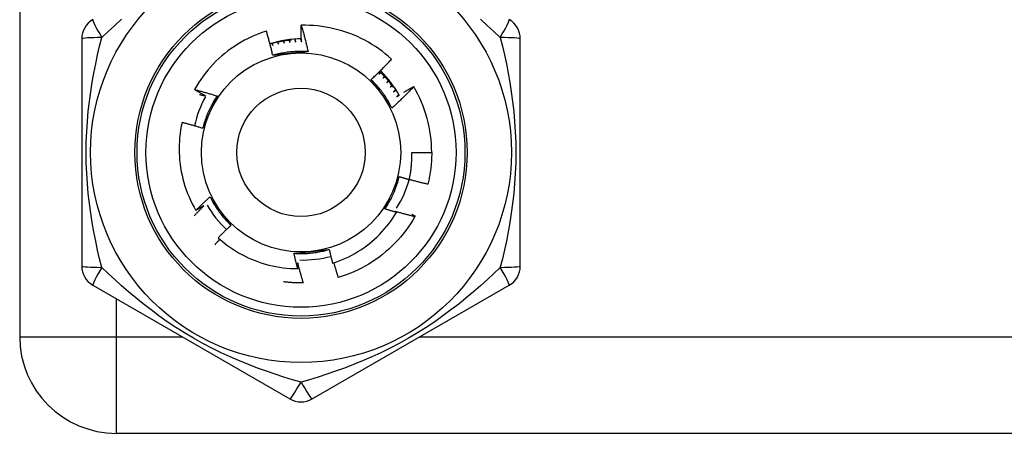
# Model space of a CAD drawing. Header units: inches. Extents: x 3.4 to 82.4, y 3.9 to 45.4.
# Tile 5 of 114: x 5.054 to 5.929, y 9.171 to 9.539. Entities that reach past the tile are written whole.
import ezdxf

# ---------------------------------------------------------------- set-up
doc = ezdxf.new("R2010")
doc.units = ezdxf.units.IN
doc.header["$MEASUREMENT"] = 0
doc.layers.add('Visible Edges(ANSI)', color=7, linetype='Continuous', lineweight=25)
doc.layers.add('Visible Tangent Edges(ANSI)', color=7, linetype='Continuous', lineweight=25)

msp = doc.modelspace()

# ---------------------------------------------------------------- linework, layer by layer
at = {"layer": 'Visible Edges(ANSI)'}
for p, q in [((5.05379, 10.835), (5.05379, 9.257)), ((5.10891, 9.52215), (5.10891, 9.31985)), ((5.49867, 9.31985), (5.49867, 9.52215)), ((5.40401, 9.47969), (5.40406, 9.47961)), ((5.40222, 9.421), (5.41993, 9.421)), ((5.39776, 9.39171), (5.39837, 9.39154)), ((5.39843, 9.3917), (5.39776, 9.39171)), ((5.39999, 9.39666), (5.39915, 9.39663)), ((5.39915, 9.39663), (5.39993, 9.39645)), ((5.39422, 9.38213), (5.39451, 9.38201)), ((5.39454, 9.38209), (5.39422, 9.38213)), ((5.39611, 9.38687), (5.39656, 9.38672)), ((5.39661, 9.38684), (5.39611, 9.38687)), ((5.39208, 9.37749), (5.39222, 9.37742)), ((5.39223, 9.37746), (5.39208, 9.37749)), ((5.11875, 9.3028), (5.29395, 9.20165)), ((5.30606, 9.30488), (5.30592, 9.30488)), ((5.31363, 9.20165), (5.48883, 9.3028)), ((6.71779, 9.171), (5.13979, 9.171))]:
    msp.add_line(p, q, dxfattribs=at)
at = {"layer": 'Visible Edges(ANSI)', "flags": 128}
for points in [[(5.27308, 9.52904), (5.26974, 9.52794), (5.26643, 9.52672), (5.26316, 9.5254), (5.25993, 9.52398), (5.25675, 9.52246), (5.25363, 9.52084), (5.25056, 9.51912), (5.24754, 9.51731), (5.24459, 9.51541), (5.2417, 9.51342), (5.23887, 9.51133), (5.23611, 9.50915), (5.23341, 9.50689), (5.23079, 9.50454), (5.22824, 9.50211), (5.22577, 9.49959), (5.22338, 9.497), (5.22108, 9.49434), (5.21886, 9.49161), (5.21674, 9.48881), (5.2147, 9.48594), (5.21276, 9.48301), (5.21092, 9.48003), (5.20916, 9.47698)], [(5.27871, 9.50741), (5.2785, 9.50831), (5.27829, 9.50922), (5.27808, 9.51013), (5.27786, 9.51104), (5.27764, 9.51194), (5.27742, 9.51285), (5.2772, 9.51375), (5.27698, 9.51466), (5.27675, 9.51556), (5.27652, 9.51647), (5.27629, 9.51737), (5.27606, 9.51827), (5.27582, 9.51917), (5.27558, 9.52007), (5.27534, 9.52097), (5.2751, 9.52187), (5.27485, 9.52277), (5.27461, 9.52367), (5.27436, 9.52457), (5.27411, 9.52546), (5.27385, 9.52636), (5.2736, 9.52725), (5.27334, 9.52815), (5.27308, 9.52904)], [(5.30414, 9.51943), (5.30413, 9.52004), (5.30411, 9.52066), (5.3041, 9.52127), (5.30408, 9.52189), (5.30407, 9.5225), (5.30406, 9.52312), (5.30405, 9.52373), (5.30404, 9.52435), (5.30403, 9.52496), (5.30402, 9.52558), (5.30402, 9.5262), (5.30401, 9.52681), (5.30401, 9.52743), (5.30401, 9.52804), (5.304, 9.52866), (5.304, 9.52927), (5.304, 9.52989), (5.304, 9.5305), (5.30401, 9.53112), (5.30401, 9.53174), (5.30401, 9.53235), (5.30402, 9.53297), (5.30402, 9.53358), (5.30403, 9.5342)], [(5.38426, 9.504), (5.38152, 9.50644), (5.3787, 9.50879), (5.37582, 9.51104), (5.37287, 9.5132), (5.36985, 9.51526), (5.36677, 9.51723), (5.36363, 9.5191), (5.36042, 9.52087), (5.35716, 9.52253), (5.35385, 9.5241), (5.35049, 9.52555), (5.34707, 9.5269), (5.34362, 9.52814), (5.34013, 9.52927), (5.33662, 9.53028), (5.33307, 9.53118), (5.3295, 9.53197), (5.32591, 9.53263), (5.3223, 9.53319), (5.31867, 9.53363), (5.31502, 9.53395), (5.31136, 9.53415), (5.3077, 9.53423), (5.30403, 9.5342)], [(5.30403, 9.5342), (5.30431, 9.53323), (5.30458, 9.53226), (5.30486, 9.53129), (5.30513, 9.53032), (5.3054, 9.52935), (5.30566, 9.52837), (5.30593, 9.5274), (5.30619, 9.52643), (5.30645, 9.52545), (5.3067, 9.52448), (5.30696, 9.5235), (5.30721, 9.52253), (5.30746, 9.52155), (5.3077, 9.52057), (5.30795, 9.51959), (5.30819, 9.51861), (5.30843, 9.51763), (5.30866, 9.51665), (5.3089, 9.51567), (5.30913, 9.51469), (5.30936, 9.51371), (5.30958, 9.51272), (5.30981, 9.51174), (5.31003, 9.51076)], [(5.29522, 9.52103), (5.29442, 9.52096), (5.29362, 9.52088), (5.29281, 9.52079), (5.29202, 9.5207), (5.29122, 9.5206), (5.29042, 9.5205), (5.28962, 9.52039), (5.28882, 9.52027), (5.28803, 9.52015), (5.28723, 9.52002), (5.28644, 9.51988), (5.28565, 9.51974), (5.28486, 9.51959), (5.28407, 9.51944), (5.28328, 9.51928), (5.28249, 9.51911), (5.2817, 9.51894), (5.28092, 9.51876), (5.28014, 9.51857), (5.27935, 9.51838), (5.27857, 9.51818), (5.2778, 9.51797), (5.27702, 9.51776), (5.27624, 9.51754)], [(5.288, 9.52015), (5.28804, 9.52007), (5.28807, 9.51999), (5.28811, 9.51991), (5.28814, 9.51984), (5.28818, 9.51976), (5.28822, 9.51968), (5.28825, 9.5196), (5.28829, 9.51953), (5.28833, 9.51945), (5.28836, 9.51937), (5.2884, 9.5193), (5.28843, 9.51922), (5.28847, 9.51914), (5.28851, 9.51906), (5.28854, 9.51899), (5.28858, 9.51891), (5.28861, 9.51883), (5.28865, 9.51875), (5.28869, 9.51868), (5.28872, 9.5186), (5.28876, 9.51852), (5.28879, 9.51845), (5.28883, 9.51837), (5.28887, 9.51829)], [(5.28887, 9.51829), (5.28885, 9.51837), (5.28884, 9.51845), (5.28882, 9.51853), (5.28881, 9.51861), (5.28879, 9.51869), (5.28878, 9.51877), (5.28876, 9.51885), (5.28875, 9.51894), (5.28873, 9.51902), (5.28872, 9.5191), (5.2887, 9.51918), (5.28869, 9.51926), (5.28867, 9.51934), (5.28866, 9.51942), (5.28864, 9.5195), (5.28863, 9.51958), (5.28862, 9.51966), (5.2886, 9.51974), (5.28859, 9.51982), (5.28857, 9.5199), (5.28856, 9.51998), (5.28854, 9.52006), (5.28853, 9.52015), (5.28851, 9.52023)], [(5.29317, 9.52083), (5.2932, 9.52075), (5.29323, 9.52067), (5.29326, 9.52059), (5.2933, 9.52052), (5.29333, 9.52044), (5.29336, 9.52036), (5.29339, 9.52028), (5.29342, 9.5202), (5.29346, 9.52012), (5.29349, 9.52004), (5.29352, 9.51996), (5.29355, 9.51988), (5.29358, 9.5198), (5.29362, 9.51973), (5.29365, 9.51965), (5.29368, 9.51957), (5.29371, 9.51949), (5.29375, 9.51941), (5.29378, 9.51933), (5.29381, 9.51925), (5.29384, 9.51917), (5.29387, 9.51909), (5.2939, 9.51901), (5.29394, 9.51893)], [(5.29394, 9.51893), (5.29393, 9.51902), (5.29392, 9.5191), (5.2939, 9.51918), (5.29389, 9.51926), (5.29388, 9.51934), (5.29387, 9.51942), (5.29386, 9.5195), (5.29385, 9.51958), (5.29384, 9.51967), (5.29383, 9.51975), (5.29382, 9.51983), (5.29381, 9.51991), (5.2938, 9.51999), (5.29379, 9.52007), (5.29378, 9.52015), (5.29377, 9.52023), (5.29376, 9.52032), (5.29375, 9.5204), (5.29374, 9.52048), (5.29373, 9.52056), (5.29372, 9.52064), (5.29371, 9.52072), (5.29369, 9.5208), (5.29368, 9.52088)], [(5.29815, 9.52186), (5.29818, 9.52175), (5.29822, 9.52165), (5.29826, 9.52154), (5.2983, 9.52144), (5.29833, 9.52133), (5.29837, 9.52122), (5.29841, 9.52112), (5.29844, 9.52101), (5.29848, 9.52091), (5.29852, 9.5208), (5.29856, 9.52069), (5.29859, 9.52059), (5.29863, 9.52048), (5.29867, 9.52038), (5.2987, 9.52027), (5.29874, 9.52016), (5.29878, 9.52006), (5.29881, 9.51995), (5.29885, 9.51984), (5.29889, 9.51974), (5.29892, 9.51963), (5.29896, 9.51953), (5.299, 9.51942), (5.29903, 9.51931)], [(5.29903, 9.51931), (5.29902, 9.51942), (5.29902, 9.51953), (5.29901, 9.51964), (5.299, 9.51975), (5.29899, 9.51985), (5.29898, 9.51996), (5.29897, 9.52007), (5.29897, 9.52018), (5.29896, 9.52029), (5.29895, 9.52039), (5.29894, 9.5205), (5.29893, 9.52061), (5.29892, 9.52072), (5.29892, 9.52083), (5.29891, 9.52094), (5.2989, 9.52104), (5.29889, 9.52115), (5.29888, 9.52126), (5.29888, 9.52137), (5.29887, 9.52148), (5.29886, 9.52158), (5.29885, 9.52169), (5.29884, 9.5218), (5.29884, 9.52191)], [(5.30336, 9.5221), (5.3034, 9.52199), (5.30343, 9.52188), (5.30346, 9.52177), (5.3035, 9.52166), (5.30353, 9.52155), (5.30356, 9.52144), (5.30359, 9.52132), (5.30363, 9.52121), (5.30366, 9.5211), (5.30369, 9.52099), (5.30372, 9.52088), (5.30376, 9.52077), (5.30379, 9.52066), (5.30382, 9.52054), (5.30385, 9.52043), (5.30389, 9.52032), (5.30392, 9.52021), (5.30395, 9.5201), (5.30398, 9.51999), (5.30401, 9.51987), (5.30405, 9.51976), (5.30408, 9.51965), (5.30411, 9.51954), (5.30414, 9.51943)], [(5.27781, 9.51797), (5.27785, 9.5179), (5.27789, 9.51783), (5.27794, 9.51776), (5.27798, 9.51768), (5.27803, 9.51761), (5.27807, 9.51754), (5.27811, 9.51746), (5.27816, 9.51739), (5.2782, 9.51732), (5.27825, 9.51724), (5.27829, 9.51717), (5.27833, 9.5171), (5.27838, 9.51702), (5.27842, 9.51695), (5.27847, 9.51688), (5.27851, 9.5168), (5.27855, 9.51673), (5.2786, 9.51666), (5.27864, 9.51659), (5.27869, 9.51651), (5.27873, 9.51644), (5.27877, 9.51637), (5.27882, 9.51629), (5.27886, 9.51622)], [(5.27886, 9.51622), (5.27884, 9.5163), (5.27882, 9.51638), (5.27879, 9.51646), (5.27877, 9.51653), (5.27875, 9.51661), (5.27872, 9.51669), (5.2787, 9.51677), (5.27868, 9.51685), (5.27865, 9.51693), (5.27863, 9.51701), (5.27861, 9.51708), (5.27858, 9.51716), (5.27856, 9.51724), (5.27854, 9.51732), (5.27852, 9.5174), (5.27849, 9.51748), (5.27847, 9.51756), (5.27845, 9.51764), (5.27842, 9.51771), (5.2784, 9.51779), (5.27838, 9.51787), (5.27836, 9.51795), (5.27833, 9.51803), (5.27831, 9.51811)], [(5.28287, 9.51919), (5.28291, 9.51912), (5.28296, 9.51904), (5.283, 9.51897), (5.28304, 9.51889), (5.28308, 9.51882), (5.28312, 9.51874), (5.28316, 9.51867), (5.2832, 9.51859), (5.28324, 9.51851), (5.28328, 9.51844), (5.28332, 9.51836), (5.28336, 9.51829), (5.2834, 9.51821), (5.28344, 9.51814), (5.28348, 9.51806), (5.28352, 9.51799), (5.28356, 9.51791), (5.2836, 9.51784), (5.28364, 9.51776), (5.28368, 9.51769), (5.28372, 9.51761), (5.28376, 9.51754), (5.2838, 9.51746), (5.28384, 9.51738)], [(5.28384, 9.51738), (5.28382, 9.51746), (5.2838, 9.51754), (5.28378, 9.51762), (5.28376, 9.5177), (5.28374, 9.51778), (5.28372, 9.51786), (5.2837, 9.51794), (5.28369, 9.51802), (5.28367, 9.5181), (5.28365, 9.51818), (5.28363, 9.51826), (5.28361, 9.51834), (5.28359, 9.51842), (5.28357, 9.5185), (5.28355, 9.51858), (5.28353, 9.51866), (5.28352, 9.51874), (5.2835, 9.51882), (5.28348, 9.5189), (5.28346, 9.51898), (5.28344, 9.51906), (5.28342, 9.51914), (5.2834, 9.51922), (5.28338, 9.5193)], [(5.31003, 9.51076), (5.30871, 9.51084), (5.30739, 9.5109), (5.30607, 9.51094), (5.30476, 9.51097), (5.30344, 9.51097), (5.30212, 9.51095), (5.3008, 9.51092), (5.29948, 9.51086), (5.29816, 9.51079), (5.29685, 9.5107), (5.29553, 9.51059), (5.29422, 9.51045), (5.29291, 9.5103), (5.2916, 9.51013), (5.29029, 9.50995), (5.28899, 9.50974), (5.28769, 9.50951), (5.28639, 9.50927), (5.2851, 9.509), (5.28381, 9.50872), (5.28253, 9.50842), (5.28125, 9.5081), (5.27997, 9.50776), (5.27871, 9.50741)], [(5.29453, 9.5091), (5.29387, 9.50903), (5.2932, 9.50896), (5.29254, 9.50889), (5.29188, 9.50882), (5.29121, 9.50875), (5.29055, 9.50868), (5.28989, 9.50861), (5.28923, 9.50854), (5.28857, 9.50847), (5.28791, 9.5084), (5.28725, 9.50833), (5.28659, 9.50826), (5.28593, 9.50819), (5.28527, 9.50812), (5.28461, 9.50805), (5.28396, 9.50798), (5.2833, 9.50791), (5.28264, 9.50784), (5.28199, 9.50777), (5.28133, 9.50769), (5.28068, 9.50762), (5.28002, 9.50755), (5.27936, 9.50748), (5.27871, 9.50741)], [(5.31003, 9.51076), (5.30939, 9.51069), (5.30874, 9.51061), (5.3081, 9.51054), (5.30746, 9.51047), (5.30682, 9.5104), (5.30617, 9.51033), (5.30553, 9.51027), (5.30489, 9.5102), (5.30424, 9.51013), (5.3036, 9.51006), (5.30296, 9.50999), (5.30231, 9.50992), (5.30167, 9.50985), (5.30102, 9.50978), (5.30037, 9.50971), (5.29973, 9.50965), (5.29908, 9.50958), (5.29843, 9.50951), (5.29778, 9.50944), (5.29713, 9.50937), (5.29648, 9.5093), (5.29583, 9.50924), (5.29518, 9.50917), (5.29453, 9.5091)], [(5.36608, 9.48592), (5.36686, 9.48665), (5.36764, 9.48738), (5.36842, 9.48812), (5.3692, 9.48885), (5.36997, 9.48959), (5.37074, 9.49033), (5.37151, 9.49107), (5.37228, 9.49181), (5.37304, 9.49256), (5.37381, 9.49331), (5.37457, 9.49406), (5.37533, 9.49481), (5.37608, 9.49556), (5.37684, 9.49632), (5.37759, 9.49708), (5.37834, 9.49784), (5.37909, 9.4986), (5.37983, 9.49937), (5.38057, 9.50013), (5.38131, 9.5009), (5.38205, 9.50168), (5.38279, 9.50245), (5.38352, 9.50322), (5.38426, 9.504)], [(5.38464, 9.46048), (5.38405, 9.46166), (5.38345, 9.46283), (5.38282, 9.46399), (5.38218, 9.46515), (5.38153, 9.46629), (5.38085, 9.46743), (5.38016, 9.46855), (5.37946, 9.46967), (5.37874, 9.47077), (5.378, 9.47186), (5.37724, 9.47295), (5.37647, 9.47402), (5.37569, 9.47508), (5.37489, 9.47613), (5.37407, 9.47716), (5.37324, 9.47819), (5.37239, 9.4792), (5.37153, 9.4802), (5.37066, 9.48119), (5.36977, 9.48216), (5.36887, 9.48312), (5.36795, 9.48407), (5.36702, 9.48501), (5.36608, 9.48593)], [(5.37546, 9.47307), (5.37506, 9.47361), (5.37467, 9.47415), (5.37428, 9.47469), (5.37389, 9.47523), (5.37349, 9.47577), (5.3731, 9.47631), (5.37271, 9.47684), (5.37232, 9.47738), (5.37193, 9.47792), (5.37154, 9.47846), (5.37115, 9.47899), (5.37076, 9.47953), (5.37037, 9.48006), (5.36998, 9.4806), (5.36959, 9.48113), (5.3692, 9.48167), (5.36881, 9.4822), (5.36842, 9.48273), (5.36803, 9.48327), (5.36764, 9.4838), (5.36725, 9.48433), (5.36686, 9.48486), (5.36647, 9.48539), (5.36608, 9.48592)], [(5.37416, 9.4926), (5.37412, 9.49253), (5.37408, 9.49245), (5.37404, 9.49238), (5.374, 9.4923), (5.37396, 9.49223), (5.37392, 9.49215), (5.37388, 9.49208), (5.37384, 9.492), (5.3738, 9.49193), (5.37376, 9.49185), (5.37372, 9.49178), (5.37368, 9.4917), (5.37363, 9.49163), (5.37359, 9.49155), (5.37355, 9.49148), (5.37351, 9.4914), (5.37347, 9.49133), (5.37343, 9.49125), (5.37339, 9.49118), (5.37335, 9.4911), (5.37331, 9.49103), (5.37327, 9.49095), (5.37323, 9.49088), (5.37319, 9.4908)], [(5.37319, 9.4908), (5.37324, 9.49086), (5.3733, 9.49092), (5.37335, 9.49098), (5.37341, 9.49104), (5.37347, 9.4911), (5.37352, 9.49116), (5.37358, 9.49122), (5.37363, 9.49128), (5.37369, 9.49134), (5.37375, 9.4914), (5.3738, 9.49146), (5.37386, 9.49152), (5.37391, 9.49158), (5.37397, 9.49164), (5.37403, 9.4917), (5.37408, 9.49176), (5.37414, 9.49182), (5.3742, 9.49188), (5.37425, 9.49194), (5.37431, 9.492), (5.37436, 9.49206), (5.37442, 9.49212), (5.37448, 9.49218), (5.37453, 9.49224)], [(5.38563, 9.47915), (5.38518, 9.47977), (5.38473, 9.4804), (5.38427, 9.48101), (5.38381, 9.48163), (5.38334, 9.48224), (5.38287, 9.48285), (5.3824, 9.48345), (5.38192, 9.48405), (5.38143, 9.48465), (5.38094, 9.48524), (5.38045, 9.48583), (5.37995, 9.48641), (5.37945, 9.487), (5.37894, 9.48757), (5.37843, 9.48815), (5.37791, 9.48872), (5.37739, 9.48928), (5.37686, 9.48984), (5.37633, 9.4904), (5.3758, 9.49095), (5.37526, 9.4915), (5.37472, 9.49205), (5.37417, 9.49259), (5.37362, 9.49313)], [(5.37778, 9.48885), (5.37774, 9.48878), (5.37769, 9.48871), (5.37765, 9.48863), (5.37761, 9.48856), (5.37756, 9.48849), (5.37752, 9.48842), (5.37747, 9.48834), (5.37743, 9.48827), (5.37738, 9.4882), (5.37734, 9.48812), (5.3773, 9.48805), (5.37725, 9.48798), (5.37721, 9.48791), (5.37716, 9.48783), (5.37712, 9.48776), (5.37707, 9.48769), (5.37703, 9.48762), (5.37698, 9.48754), (5.37694, 9.48747), (5.37689, 9.4874), (5.37685, 9.48732), (5.3768, 9.48725), (5.37676, 9.48718), (5.37672, 9.48711)], [(5.37672, 9.48711), (5.37677, 9.48716), (5.37683, 9.48722), (5.37689, 9.48728), (5.37695, 9.48733), (5.37701, 9.48739), (5.37707, 9.48745), (5.37713, 9.4875), (5.37719, 9.48756), (5.37725, 9.48762), (5.37731, 9.48767), (5.37736, 9.48773), (5.37742, 9.48779), (5.37748, 9.48785), (5.37754, 9.4879), (5.3776, 9.48796), (5.37766, 9.48802), (5.37772, 9.48807), (5.37778, 9.48813), (5.37784, 9.48819), (5.3779, 9.48824), (5.37796, 9.4883), (5.37802, 9.48836), (5.37808, 9.48841), (5.37813, 9.48847)], [(5.20916, 9.47698), (5.21, 9.47676), (5.21084, 9.47654), (5.21168, 9.47633), (5.21252, 9.4761), (5.21336, 9.47588), (5.21419, 9.47565), (5.21503, 9.47543), (5.21587, 9.4752), (5.2167, 9.47497), (5.21754, 9.47473), (5.21837, 9.4745), (5.21921, 9.47426), (5.22004, 9.47402), (5.22087, 9.47378), (5.22171, 9.47354), (5.22254, 9.4733), (5.22337, 9.47305), (5.2242, 9.4728), (5.22503, 9.47255), (5.22586, 9.4723), (5.22669, 9.47205), (5.22752, 9.4718), (5.22835, 9.47154), (5.22918, 9.47128)], [(5.21916, 9.47125), (5.21874, 9.47149), (5.21832, 9.47172), (5.2179, 9.47195), (5.21748, 9.47219), (5.21706, 9.47242), (5.21664, 9.47266), (5.21623, 9.47289), (5.21581, 9.47313), (5.21539, 9.47336), (5.21497, 9.4736), (5.21456, 9.47384), (5.21414, 9.47408), (5.21372, 9.47432), (5.21331, 9.47456), (5.21289, 9.4748), (5.21248, 9.47504), (5.21206, 9.47528), (5.21165, 9.47552), (5.21123, 9.47576), (5.21082, 9.476), (5.2104, 9.47625), (5.20999, 9.47649), (5.20958, 9.47673), (5.20916, 9.47698)], [(5.38121, 9.48492), (5.38116, 9.48485), (5.38111, 9.48478), (5.38106, 9.48471), (5.38101, 9.48464), (5.38097, 9.48457), (5.38092, 9.4845), (5.38087, 9.48443), (5.38082, 9.48436), (5.38077, 9.48429), (5.38072, 9.48422), (5.38068, 9.48415), (5.38063, 9.48408), (5.38058, 9.48401), (5.38053, 9.48394), (5.38048, 9.48386), (5.38043, 9.48379), (5.38039, 9.48372), (5.38034, 9.48365), (5.38029, 9.48358), (5.38024, 9.48351), (5.38019, 9.48344), (5.38014, 9.48337), (5.3801, 9.4833), (5.38005, 9.48323)], [(5.38005, 9.48323), (5.38011, 9.48329), (5.38017, 9.48334), (5.38023, 9.48339), (5.3803, 9.48345), (5.38036, 9.4835), (5.38042, 9.48355), (5.38048, 9.48361), (5.38054, 9.48366), (5.38061, 9.48372), (5.38067, 9.48377), (5.38073, 9.48382), (5.38079, 9.48388), (5.38085, 9.48393), (5.38092, 9.48398), (5.38098, 9.48404), (5.38104, 9.48409), (5.3811, 9.48414), (5.38116, 9.4842), (5.38123, 9.48425), (5.38129, 9.4843), (5.38135, 9.48436), (5.38141, 9.48441), (5.38147, 9.48447), (5.38154, 9.48452)], [(5.38442, 9.48082), (5.38437, 9.48075), (5.38432, 9.48068), (5.38426, 9.48061), (5.38421, 9.48055), (5.38416, 9.48048), (5.38411, 9.48041), (5.38406, 9.48034), (5.38401, 9.48027), (5.38395, 9.48021), (5.3839, 9.48014), (5.38385, 9.48007), (5.3838, 9.48), (5.38375, 9.47994), (5.38369, 9.47987), (5.38364, 9.4798), (5.38359, 9.47973), (5.38354, 9.47966), (5.38349, 9.4796), (5.38343, 9.47953), (5.38338, 9.47946), (5.38333, 9.47939), (5.38328, 9.47933), (5.38323, 9.47926), (5.38318, 9.47919)], [(5.38318, 9.47919), (5.38324, 9.47924), (5.3833, 9.47929), (5.38337, 9.47934), (5.38343, 9.47939), (5.3835, 9.47944), (5.38356, 9.47949), (5.38363, 9.47954), (5.38369, 9.47959), (5.38376, 9.47964), (5.38382, 9.47969), (5.38389, 9.47974), (5.38395, 9.4798), (5.38402, 9.47985), (5.38408, 9.4799), (5.38415, 9.47995), (5.38421, 9.48), (5.38427, 9.48005), (5.38434, 9.4801), (5.3844, 9.48015), (5.38447, 9.4802), (5.38453, 9.48025), (5.3846, 9.4803), (5.38466, 9.48035), (5.38473, 9.4804)], [(5.40406, 9.47961), (5.40328, 9.47879), (5.40249, 9.47797), (5.40171, 9.47715), (5.40092, 9.47633), (5.40012, 9.47552), (5.39933, 9.4747), (5.39853, 9.47389), (5.39773, 9.47309), (5.39693, 9.47228), (5.39613, 9.47148), (5.39532, 9.47068), (5.39452, 9.46988), (5.39371, 9.46908), (5.39289, 9.46829), (5.39208, 9.4675), (5.39126, 9.46671), (5.39044, 9.46592), (5.38962, 9.46514), (5.38879, 9.46435), (5.38797, 9.46357), (5.38714, 9.4628), (5.38631, 9.46202), (5.38547, 9.46125), (5.38464, 9.46048)], [(5.38796, 9.4772), (5.38789, 9.47711), (5.38781, 9.47702), (5.38773, 9.47692), (5.38765, 9.47683), (5.38757, 9.47674), (5.3875, 9.47665), (5.38742, 9.47655), (5.38734, 9.47646), (5.38726, 9.47637), (5.38718, 9.47628), (5.38711, 9.47619), (5.38703, 9.47609), (5.38695, 9.476), (5.38687, 9.47591), (5.38679, 9.47582), (5.38671, 9.47573), (5.38664, 9.47563), (5.38656, 9.47554), (5.38648, 9.47545), (5.3864, 9.47536), (5.38632, 9.47527), (5.38625, 9.47518), (5.38617, 9.47508), (5.38609, 9.47499)], [(5.38609, 9.47499), (5.38618, 9.47506), (5.38628, 9.47512), (5.38637, 9.47519), (5.38647, 9.47526), (5.38656, 9.47532), (5.38666, 9.47539), (5.38675, 9.47546), (5.38685, 9.47552), (5.38694, 9.47559), (5.38704, 9.47565), (5.38713, 9.47572), (5.38722, 9.47579), (5.38732, 9.47585), (5.38741, 9.47592), (5.38751, 9.47598), (5.3876, 9.47605), (5.3877, 9.47611), (5.38779, 9.47618), (5.38789, 9.47625), (5.38798, 9.47631), (5.38808, 9.47638), (5.38817, 9.47644), (5.38827, 9.47651), (5.38836, 9.47657)], [(5.39531, 9.47465), (5.39567, 9.47486), (5.39603, 9.47507), (5.39639, 9.47529), (5.39675, 9.4755), (5.39711, 9.47572), (5.39747, 9.47593), (5.39783, 9.47614), (5.39819, 9.47635), (5.39856, 9.47657), (5.39892, 9.47678), (5.39928, 9.47699), (5.39964, 9.4772), (5.40001, 9.47741), (5.40037, 9.47762), (5.40073, 9.47783), (5.4011, 9.47804), (5.40146, 9.47824), (5.40182, 9.47845), (5.40219, 9.47866), (5.40255, 9.47887), (5.40292, 9.47907), (5.40328, 9.47928), (5.40365, 9.47949), (5.40401, 9.47969)], [(5.21366, 9.47263), (5.21389, 9.47258), (5.21412, 9.47252), (5.21435, 9.47247), (5.21458, 9.47241), (5.2148, 9.47235), (5.21503, 9.4723), (5.21526, 9.47224), (5.21549, 9.47218), (5.21572, 9.47213), (5.21595, 9.47207), (5.21618, 9.47201), (5.21641, 9.47195), (5.21664, 9.4719), (5.21687, 9.47184), (5.2171, 9.47178), (5.21733, 9.47172), (5.21756, 9.47166), (5.21778, 9.47161), (5.21801, 9.47155), (5.21824, 9.47149), (5.21847, 9.47143), (5.2187, 9.47137), (5.21893, 9.47131), (5.21916, 9.47125)], [(5.22918, 9.47128), (5.22845, 9.47018), (5.22774, 9.46907), (5.22704, 9.46795), (5.22636, 9.46682), (5.2257, 9.46568), (5.22505, 9.46453), (5.22442, 9.46337), (5.22381, 9.4622), (5.22322, 9.46102), (5.22264, 9.45984), (5.22208, 9.45864), (5.22154, 9.45744), (5.22101, 9.45623), (5.2205, 9.45501), (5.22001, 9.45379), (5.21954, 9.45255), (5.21909, 9.45132), (5.21865, 9.45007), (5.21823, 9.44882), (5.21783, 9.44756), (5.21745, 9.4463), (5.21709, 9.44503), (5.21674, 9.44376), (5.21642, 9.44248)], [(5.22918, 9.47128), (5.22892, 9.47069), (5.22866, 9.4701), (5.2284, 9.46951), (5.22814, 9.46892), (5.22788, 9.46832), (5.22762, 9.46773), (5.22736, 9.46714), (5.22709, 9.46655), (5.22683, 9.46596), (5.22657, 9.46536), (5.22631, 9.46477), (5.22604, 9.46418), (5.22578, 9.46359), (5.22552, 9.46299), (5.22525, 9.4624), (5.22499, 9.4618), (5.22473, 9.46121), (5.22446, 9.46061), (5.2242, 9.46002), (5.22393, 9.45942), (5.22366, 9.45883), (5.2234, 9.45823), (5.22313, 9.45763), (5.22287, 9.45703)], [(5.38464, 9.46048), (5.38426, 9.461), (5.38387, 9.46152), (5.38349, 9.46204), (5.38311, 9.46256), (5.38273, 9.46308), (5.38235, 9.4636), (5.38197, 9.46413), (5.38158, 9.46465), (5.3812, 9.46517), (5.38082, 9.46569), (5.38044, 9.46622), (5.38006, 9.46674), (5.37967, 9.46727), (5.37929, 9.46779), (5.37891, 9.46832), (5.37853, 9.46884), (5.37814, 9.46937), (5.37776, 9.4699), (5.37738, 9.47042), (5.37699, 9.47095), (5.37661, 9.47148), (5.37623, 9.47201), (5.37584, 9.47254), (5.37546, 9.47307)], [(5.39071, 9.4727), (5.39063, 9.47261), (5.39055, 9.47252), (5.39047, 9.47244), (5.39039, 9.47235), (5.39031, 9.47227), (5.39023, 9.47218), (5.39015, 9.4721), (5.39007, 9.47201), (5.38999, 9.47193), (5.38991, 9.47184), (5.38983, 9.47176), (5.38975, 9.47167), (5.38967, 9.47158), (5.38959, 9.4715), (5.38951, 9.47141), (5.38943, 9.47133), (5.38934, 9.47124), (5.38926, 9.47116), (5.38918, 9.47107), (5.3891, 9.47099), (5.38902, 9.4709), (5.38894, 9.47082), (5.38886, 9.47073), (5.38878, 9.47065)], [(5.38878, 9.47065), (5.38887, 9.47071), (5.38897, 9.47077), (5.38907, 9.47083), (5.38916, 9.47089), (5.38926, 9.47094), (5.38935, 9.471), (5.38945, 9.47106), (5.38954, 9.47112), (5.38964, 9.47118), (5.38973, 9.47124), (5.38983, 9.4713), (5.38992, 9.47136), (5.39002, 9.47142), (5.39011, 9.47148), (5.39021, 9.47154), (5.3903, 9.4716), (5.3904, 9.47166), (5.39049, 9.47172), (5.39059, 9.47177), (5.39069, 9.47183), (5.39078, 9.47189), (5.39088, 9.47195), (5.39097, 9.47201), (5.39107, 9.47207)], [(5.22287, 9.45703), (5.22259, 9.45642), (5.22232, 9.45581), (5.22205, 9.4552), (5.22178, 9.45459), (5.22151, 9.45398), (5.22124, 9.45337), (5.22097, 9.45277), (5.2207, 9.45216), (5.22043, 9.45155), (5.22016, 9.45095), (5.21989, 9.45034), (5.21962, 9.44973), (5.21935, 9.44913), (5.21908, 9.44852), (5.21882, 9.44792), (5.21855, 9.44731), (5.21828, 9.44671), (5.21802, 9.44611), (5.21775, 9.4455), (5.21748, 9.4449), (5.21722, 9.44429), (5.21695, 9.44369), (5.21669, 9.44309), (5.21642, 9.44248)], [(5.19805, 9.44763), (5.19737, 9.44433), (5.1968, 9.44101), (5.19632, 9.43767), (5.19595, 9.43431), (5.19569, 9.43095), (5.19553, 9.42757), (5.19548, 9.42419), (5.19553, 9.4208), (5.19568, 9.41743), (5.19595, 9.41406), (5.19631, 9.4107), (5.19678, 9.40736), (5.19736, 9.40404), (5.19804, 9.40074), (5.19882, 9.39746), (5.1997, 9.39421), (5.20069, 9.39098), (5.20178, 9.38778), (5.20297, 9.38462), (5.20426, 9.38149), (5.20565, 9.3784), (5.20713, 9.37537), (5.20871, 9.37238), (5.21038, 9.36945)], [(5.21642, 9.44248), (5.21566, 9.44272), (5.2149, 9.44295), (5.21414, 9.44318), (5.21338, 9.44341), (5.21261, 9.44363), (5.21185, 9.44386), (5.21109, 9.44408), (5.21033, 9.44431), (5.20956, 9.44453), (5.2088, 9.44474), (5.20803, 9.44496), (5.20727, 9.44518), (5.2065, 9.44539), (5.20573, 9.4456), (5.20497, 9.44581), (5.2042, 9.44602), (5.20343, 9.44623), (5.20267, 9.44644), (5.2019, 9.44664), (5.20113, 9.44684), (5.20036, 9.44704), (5.19959, 9.44724), (5.19882, 9.44744), (5.19805, 9.44763)], [(5.40002, 9.39691), (5.40023, 9.3979), (5.40042, 9.39889), (5.40061, 9.39988), (5.40079, 9.40088), (5.40096, 9.40188), (5.40112, 9.40287), (5.40127, 9.40387), (5.40141, 9.40487), (5.40154, 9.40588), (5.40165, 9.40688), (5.40176, 9.40788), (5.40186, 9.40889), (5.40194, 9.4099), (5.40202, 9.4109), (5.40209, 9.41191), (5.40214, 9.41292), (5.40219, 9.41393), (5.40222, 9.41494), (5.40225, 9.41595), (5.40226, 9.41696), (5.40227, 9.41797), (5.40226, 9.41898), (5.40224, 9.41999), (5.40222, 9.421)], [(5.41993, 9.421), (5.41993, 9.41982), (5.41991, 9.41864), (5.41988, 9.41746), (5.41984, 9.41628), (5.41978, 9.4151), (5.41972, 9.41392), (5.41964, 9.41274), (5.41955, 9.41156), (5.41945, 9.41038), (5.41933, 9.40921), (5.41921, 9.40803), (5.41907, 9.40686), (5.41892, 9.40568), (5.41876, 9.40451), (5.41858, 9.40335), (5.4184, 9.40218), (5.4182, 9.40101), (5.41799, 9.39985), (5.41777, 9.39869), (5.41754, 9.39753), (5.41729, 9.39638), (5.41703, 9.39522), (5.41677, 9.39407), (5.41649, 9.39292)], [(5.3784, 9.37072), (5.37913, 9.37182), (5.37984, 9.37293), (5.38054, 9.37405), (5.38122, 9.37518), (5.38188, 9.37632), (5.38253, 9.37747), (5.38316, 9.37863), (5.38377, 9.3798), (5.38436, 9.38098), (5.38494, 9.38217), (5.3855, 9.38336), (5.38604, 9.38456), (5.38657, 9.38577), (5.38708, 9.38699), (5.38757, 9.38822), (5.38804, 9.38945), (5.38849, 9.39069), (5.38893, 9.39193), (5.38935, 9.39318), (5.38975, 9.39444), (5.39013, 9.3957), (5.39049, 9.39697), (5.39084, 9.39824), (5.39116, 9.39952)], [(5.38471, 9.38497), (5.38499, 9.38558), (5.38526, 9.38619), (5.38553, 9.3868), (5.3858, 9.38741), (5.38607, 9.38802), (5.38634, 9.38863), (5.38661, 9.38924), (5.38688, 9.38984), (5.38715, 9.39045), (5.38742, 9.39106), (5.38769, 9.39166), (5.38796, 9.39227), (5.38823, 9.39287), (5.3885, 9.39348), (5.38876, 9.39408), (5.38903, 9.39469), (5.3893, 9.39529), (5.38957, 9.3959), (5.38983, 9.3965), (5.3901, 9.39711), (5.39036, 9.39771), (5.39063, 9.39831), (5.39089, 9.39892), (5.39116, 9.39952)], [(5.39116, 9.39952), (5.39153, 9.39941), (5.3919, 9.39929), (5.39226, 9.39918), (5.39263, 9.39907), (5.393, 9.39896), (5.39337, 9.39885), (5.39374, 9.39873), (5.39411, 9.39862), (5.39447, 9.39851), (5.39484, 9.3984), (5.39521, 9.3983), (5.39558, 9.39819), (5.39595, 9.39808), (5.39632, 9.39797), (5.39669, 9.39786), (5.39706, 9.39775), (5.39743, 9.39765), (5.3978, 9.39754), (5.39817, 9.39743), (5.39854, 9.39733), (5.39891, 9.39722), (5.39928, 9.39712), (5.39965, 9.39701), (5.40002, 9.39691)], [(5.40006, 9.39711), (5.40074, 9.39692), (5.40142, 9.39673), (5.4021, 9.39654), (5.40278, 9.39636), (5.40346, 9.39617), (5.40415, 9.39599), (5.40483, 9.39581), (5.40551, 9.39563), (5.40619, 9.39545), (5.40688, 9.39527), (5.40756, 9.3951), (5.40825, 9.39492), (5.40893, 9.39475), (5.40962, 9.39458), (5.4103, 9.3944), (5.41099, 9.39423), (5.41167, 9.39407), (5.41236, 9.3939), (5.41305, 9.39373), (5.41373, 9.39357), (5.41442, 9.39341), (5.41511, 9.39324), (5.4158, 9.39308), (5.41649, 9.39292)], [(5.21038, 9.36945), (5.21089, 9.36997), (5.21141, 9.37048), (5.21192, 9.37099), (5.21244, 9.3715), (5.21295, 9.37201), (5.21347, 9.37252), (5.21399, 9.37303), (5.21451, 9.37354), (5.21503, 9.37404), (5.21555, 9.37455), (5.21607, 9.37505), (5.21659, 9.37556), (5.21712, 9.37606), (5.21764, 9.37656), (5.21817, 9.37706), (5.21869, 9.37756), (5.21922, 9.37806), (5.21975, 9.37856), (5.22028, 9.37906), (5.22081, 9.37955), (5.22134, 9.38005), (5.22187, 9.38054), (5.22241, 9.38103), (5.22294, 9.38152)], [(5.22294, 9.38152), (5.22332, 9.381), (5.22371, 9.38048), (5.22409, 9.37996), (5.22447, 9.37944), (5.22485, 9.37892), (5.22523, 9.3784), (5.22562, 9.37788), (5.226, 9.37735), (5.22638, 9.37683), (5.22676, 9.37631), (5.22714, 9.37578), (5.22752, 9.37526), (5.22791, 9.37474), (5.22829, 9.37421), (5.22867, 9.37369), (5.22905, 9.37316), (5.22944, 9.37263), (5.22982, 9.37211), (5.2302, 9.37158), (5.23059, 9.37105), (5.23097, 9.37052), (5.23136, 9.36999), (5.23174, 9.36946), (5.23213, 9.36893)], [(5.22294, 9.38152), (5.22353, 9.38034), (5.22413, 9.37917), (5.22476, 9.37801), (5.2254, 9.37685), (5.22605, 9.37571), (5.22673, 9.37458), (5.22742, 9.37345), (5.22812, 9.37234), (5.22884, 9.37123), (5.22958, 9.37014), (5.23034, 9.36906), (5.23111, 9.36799), (5.23189, 9.36693), (5.23269, 9.36588), (5.23351, 9.36484), (5.23434, 9.36382), (5.23519, 9.3628), (5.23605, 9.3618), (5.23692, 9.36081), (5.23781, 9.35984), (5.23871, 9.35888), (5.23963, 9.35793), (5.24056, 9.357), (5.2415, 9.35607)], [(5.3784, 9.37072), (5.37866, 9.37131), (5.37892, 9.3719), (5.37918, 9.3725), (5.37944, 9.37309), (5.3797, 9.37368), (5.37996, 9.37427), (5.38022, 9.37486), (5.38049, 9.37545), (5.38075, 9.37605), (5.38101, 9.37664), (5.38127, 9.37723), (5.38154, 9.37782), (5.3818, 9.37842), (5.38206, 9.37901), (5.38233, 9.3796), (5.38259, 9.3802), (5.38286, 9.38079), (5.38312, 9.38139), (5.38338, 9.38198), (5.38365, 9.38258), (5.38392, 9.38318), (5.38418, 9.38377), (5.38445, 9.38437), (5.38471, 9.38497)], [(5.2088, 9.36456), (5.20916, 9.36494), (5.20952, 9.36532), (5.20988, 9.3657), (5.21024, 9.36608), (5.2106, 9.36646), (5.21096, 9.36684), (5.21132, 9.36722), (5.21168, 9.36759), (5.21204, 9.36797), (5.21241, 9.36835), (5.21277, 9.36872), (5.21313, 9.3691), (5.2135, 9.36948), (5.21386, 9.36985), (5.21423, 9.37023), (5.2146, 9.3706), (5.21496, 9.37097), (5.21533, 9.37135), (5.2157, 9.37172), (5.21606, 9.37209), (5.21643, 9.37247), (5.2168, 9.37284), (5.21717, 9.37321), (5.21754, 9.37358)], [(5.21754, 9.37358), (5.21724, 9.3734), (5.21695, 9.37323), (5.21665, 9.37305), (5.21635, 9.37288), (5.21606, 9.37271), (5.21576, 9.37253), (5.21546, 9.37236), (5.21516, 9.37219), (5.21487, 9.37201), (5.21457, 9.37184), (5.21427, 9.37167), (5.21397, 9.3715), (5.21367, 9.37132), (5.21337, 9.37115), (5.21308, 9.37098), (5.21278, 9.37081), (5.21248, 9.37064), (5.21218, 9.37047), (5.21188, 9.3703), (5.21158, 9.37013), (5.21128, 9.36996), (5.21098, 9.36979), (5.21068, 9.36962), (5.21038, 9.36945)], [(5.23213, 9.36893), (5.23252, 9.36839), (5.23291, 9.36785), (5.2333, 9.36731), (5.2337, 9.36677), (5.23409, 9.36623), (5.23448, 9.3657), (5.23487, 9.36516), (5.23526, 9.36462), (5.23565, 9.36408), (5.23604, 9.36355), (5.23643, 9.36301), (5.23682, 9.36248), (5.23721, 9.36194), (5.2376, 9.36141), (5.23799, 9.36087), (5.23838, 9.36034), (5.23877, 9.3598), (5.23916, 9.35927), (5.23955, 9.35874), (5.23994, 9.3582), (5.24033, 9.35767), (5.24072, 9.35714), (5.24111, 9.35661), (5.2415, 9.35608)], [(5.33186, 9.32244), (5.3348, 9.32343), (5.33771, 9.3245), (5.34058, 9.32566), (5.34342, 9.32691), (5.34621, 9.32824), (5.34896, 9.32965), (5.35166, 9.33114), (5.35432, 9.33272), (5.35693, 9.33437), (5.35948, 9.33611), (5.36198, 9.33792), (5.36443, 9.33981), (5.36682, 9.34177), (5.36915, 9.34381), (5.37142, 9.34592), (5.37362, 9.34809), (5.37576, 9.35034), (5.37782, 9.35264), (5.37981, 9.35501), (5.38172, 9.35743), (5.38356, 9.35991), (5.38532, 9.36245), (5.387, 9.36503), (5.3886, 9.36767)], [(5.40493, 9.3639), (5.40305, 9.36069), (5.40106, 9.35755), (5.39898, 9.35446), (5.3968, 9.35145), (5.39453, 9.3485), (5.39216, 9.34564), (5.3897, 9.34284), (5.38715, 9.34013), (5.38452, 9.3375), (5.3818, 9.33496), (5.37901, 9.33251), (5.37614, 9.33014), (5.37319, 9.32787), (5.37017, 9.3257), (5.36708, 9.32362), (5.36393, 9.32164), (5.36072, 9.31977), (5.35745, 9.318), (5.35412, 9.31633), (5.35075, 9.31477), (5.34732, 9.31333), (5.34385, 9.31199), (5.34034, 9.31076), (5.33679, 9.30965)], [(5.3886, 9.36767), (5.38818, 9.3678), (5.38775, 9.36792), (5.38732, 9.36804), (5.3869, 9.36816), (5.38647, 9.36829), (5.38605, 9.36841), (5.38562, 9.36853), (5.3852, 9.36866), (5.38477, 9.36878), (5.38434, 9.36891), (5.38392, 9.36904), (5.38349, 9.36916), (5.38307, 9.36929), (5.38264, 9.36942), (5.38222, 9.36955), (5.38179, 9.36968), (5.38137, 9.3698), (5.38095, 9.36993), (5.38052, 9.37006), (5.3801, 9.3702), (5.37967, 9.37033), (5.37925, 9.37046), (5.37883, 9.37059), (5.3784, 9.37072)], [(5.38709, 9.36857), (5.38715, 9.36853), (5.38722, 9.36849), (5.38728, 9.36846), (5.38734, 9.36842), (5.38741, 9.36838), (5.38747, 9.36835), (5.38753, 9.36831), (5.38759, 9.36827), (5.38766, 9.36823), (5.38772, 9.3682), (5.38778, 9.36816), (5.38785, 9.36812), (5.38791, 9.36809), (5.38797, 9.36805), (5.38804, 9.36801), (5.3881, 9.36797), (5.38816, 9.36794), (5.38823, 9.3679), (5.38829, 9.36786), (5.38835, 9.36782), (5.38842, 9.36779), (5.38848, 9.36775), (5.38854, 9.36771), (5.3886, 9.36767)], [(5.40493, 9.3639), (5.40418, 9.36408), (5.40343, 9.36426), (5.40269, 9.36444), (5.40194, 9.36462), (5.4012, 9.36481), (5.40045, 9.36499), (5.39971, 9.36518), (5.39896, 9.36537), (5.39822, 9.36555), (5.39747, 9.36575), (5.39673, 9.36594), (5.39598, 9.36613), (5.39524, 9.36633), (5.3945, 9.36652), (5.39376, 9.36672), (5.39301, 9.36692), (5.39227, 9.36712), (5.39153, 9.36732), (5.39079, 9.36753), (5.39005, 9.36773), (5.38931, 9.36794), (5.38857, 9.36815), (5.38783, 9.36836), (5.38709, 9.36857)], [(5.40214, 9.3662), (5.40227, 9.36613), (5.4024, 9.36605), (5.40253, 9.36598), (5.40266, 9.36591), (5.40279, 9.36583), (5.40291, 9.36576), (5.40304, 9.36569), (5.40317, 9.36561), (5.4033, 9.36554), (5.40343, 9.36546), (5.40356, 9.36539), (5.40369, 9.36532), (5.40381, 9.36524), (5.40394, 9.36517), (5.40407, 9.3651), (5.4042, 9.36502), (5.40433, 9.36495), (5.40445, 9.36487), (5.40458, 9.3648), (5.40471, 9.36473), (5.40484, 9.36465), (5.40497, 9.36458), (5.40509, 9.3645), (5.40522, 9.36443)], [(5.40522, 9.36443), (5.40521, 9.36441), (5.4052, 9.36439), (5.40519, 9.36436), (5.40517, 9.36434), (5.40516, 9.36432), (5.40515, 9.3643), (5.40514, 9.36428), (5.40512, 9.36425), (5.40511, 9.36423), (5.4051, 9.36421), (5.40509, 9.36419), (5.40508, 9.36417), (5.40506, 9.36414), (5.40505, 9.36412), (5.40504, 9.3641), (5.40503, 9.36408), (5.40501, 9.36406), (5.405, 9.36403), (5.40499, 9.36401), (5.40498, 9.36399), (5.40496, 9.36397), (5.40495, 9.36395), (5.40494, 9.36392), (5.40493, 9.3639)], [(5.2415, 9.35608), (5.24102, 9.35563), (5.24054, 9.35518), (5.24006, 9.35473), (5.23958, 9.35428), (5.2391, 9.35383), (5.23862, 9.35337), (5.23814, 9.35292), (5.23767, 9.35247), (5.23719, 9.35201), (5.23672, 9.35156), (5.23624, 9.3511), (5.23577, 9.35064), (5.2353, 9.35018), (5.23482, 9.34972), (5.23435, 9.34926), (5.23388, 9.3488), (5.23341, 9.34834), (5.23295, 9.34788), (5.23248, 9.34742), (5.23201, 9.34695), (5.23155, 9.34649), (5.23108, 9.34602), (5.23062, 9.34555), (5.23015, 9.34509)], [(5.23015, 9.34509), (5.23258, 9.34294), (5.23506, 9.34087), (5.23761, 9.33888), (5.24021, 9.33697), (5.24287, 9.33513), (5.24559, 9.33339), (5.24836, 9.33172), (5.25118, 9.33014), (5.25405, 9.32865), (5.25696, 9.32724), (5.25993, 9.32593), (5.26293, 9.32471), (5.26597, 9.32358), (5.26903, 9.32254), (5.27213, 9.32161), (5.27525, 9.32077), (5.27839, 9.32003), (5.28156, 9.31938), (5.28474, 9.31884), (5.28794, 9.31839), (5.29115, 9.31804), (5.29438, 9.3178), (5.29761, 9.31765), (5.30086, 9.31761)], [(5.23168, 9.34372), (5.23149, 9.34352), (5.2313, 9.34332), (5.23111, 9.34313), (5.23092, 9.34293), (5.23074, 9.34273), (5.23055, 9.34253), (5.23036, 9.34233), (5.23017, 9.34213), (5.22998, 9.34193), (5.2298, 9.34173), (5.22961, 9.34153), (5.22942, 9.34133), (5.22924, 9.34113), (5.22905, 9.34093), (5.22886, 9.34073), (5.22868, 9.34053), (5.22849, 9.34033), (5.2283, 9.34013), (5.22812, 9.33993), (5.22793, 9.33973), (5.22775, 9.33953), (5.22756, 9.33932), (5.22737, 9.33912), (5.22719, 9.33892)], [(5.29755, 9.33125), (5.29887, 9.33116), (5.30019, 9.3311), (5.30151, 9.33106), (5.30283, 9.33104), (5.30414, 9.33103), (5.30546, 9.33105), (5.30678, 9.33108), (5.3081, 9.33114), (5.30942, 9.33121), (5.31073, 9.33131), (5.31205, 9.33142), (5.31336, 9.33155), (5.31467, 9.3317), (5.31598, 9.33187), (5.31729, 9.33206), (5.31859, 9.33226), (5.31989, 9.33249), (5.32119, 9.33273), (5.32248, 9.333), (5.32377, 9.33328), (5.32505, 9.33358), (5.32633, 9.3339), (5.32761, 9.33424), (5.32888, 9.3346)], [(5.29755, 9.33125), (5.2982, 9.33132), (5.29884, 9.33139), (5.29948, 9.33146), (5.30012, 9.33153), (5.30076, 9.3316), (5.30141, 9.33167), (5.30205, 9.33174), (5.30269, 9.33181), (5.30334, 9.33188), (5.30398, 9.33194), (5.30463, 9.33201), (5.30527, 9.33208), (5.30592, 9.33215), (5.30656, 9.33222), (5.30721, 9.33229), (5.30785, 9.33236), (5.3085, 9.33243), (5.30915, 9.33249), (5.3098, 9.33256), (5.31045, 9.33263), (5.3111, 9.3327), (5.31175, 9.33277), (5.3124, 9.33284), (5.31305, 9.3329)], [(5.30086, 9.31761), (5.30071, 9.31817), (5.30056, 9.31874), (5.30042, 9.3193), (5.30027, 9.31987), (5.30013, 9.32044), (5.29999, 9.321), (5.29984, 9.32157), (5.2997, 9.32214), (5.29956, 9.32271), (5.29942, 9.32327), (5.29928, 9.32384), (5.29914, 9.32441), (5.29901, 9.32498), (5.29887, 9.32555), (5.29874, 9.32612), (5.2986, 9.32669), (5.29847, 9.32725), (5.29833, 9.32782), (5.2982, 9.32839), (5.29807, 9.32896), (5.29794, 9.32953), (5.29781, 9.3301), (5.29768, 9.33068), (5.29755, 9.33125)], [(5.31305, 9.3329), (5.31371, 9.33297), (5.31438, 9.33304), (5.31504, 9.33311), (5.31571, 9.33318), (5.31637, 9.33325), (5.31703, 9.33332), (5.31769, 9.33339), (5.31835, 9.33346), (5.31901, 9.33353), (5.31967, 9.3336), (5.32033, 9.33367), (5.32099, 9.33374), (5.32165, 9.33381), (5.32231, 9.33388), (5.32297, 9.33395), (5.32362, 9.33402), (5.32428, 9.33409), (5.32494, 9.33417), (5.32559, 9.33424), (5.32625, 9.33431), (5.32691, 9.33438), (5.32756, 9.33445), (5.32822, 9.33452), (5.32887, 9.3346)], [(5.32887, 9.3346), (5.32899, 9.33409), (5.3291, 9.33358), (5.32922, 9.33307), (5.32934, 9.33256), (5.32946, 9.33206), (5.32958, 9.33155), (5.3297, 9.33104), (5.32982, 9.33053), (5.32995, 9.33003), (5.33007, 9.32952), (5.33019, 9.32901), (5.33032, 9.32851), (5.33044, 9.328), (5.33057, 9.32749), (5.33069, 9.32699), (5.33082, 9.32648), (5.33095, 9.32598), (5.33108, 9.32547), (5.33121, 9.32497), (5.33134, 9.32446), (5.33147, 9.32396), (5.3316, 9.32345), (5.33173, 9.32295), (5.33186, 9.32244)], [(5.30088, 9.32262), (5.30088, 9.32241), (5.30088, 9.3222), (5.30088, 9.32199), (5.30088, 9.32178), (5.30088, 9.32157), (5.30088, 9.32136), (5.30088, 9.32116), (5.30088, 9.32095), (5.30088, 9.32074), (5.30088, 9.32053), (5.30088, 9.32032), (5.30088, 9.32011), (5.30088, 9.3199), (5.30088, 9.31969), (5.30087, 9.31948), (5.30087, 9.31928), (5.30087, 9.31907), (5.30087, 9.31886), (5.30087, 9.31865), (5.30087, 9.31844), (5.30086, 9.31823), (5.30086, 9.31802), (5.30086, 9.31781), (5.30086, 9.31761)], [(5.30592, 9.30488), (5.30569, 9.30561), (5.30546, 9.30635), (5.30524, 9.30708), (5.30502, 9.30782), (5.3048, 9.30855), (5.30458, 9.30929), (5.30436, 9.31003), (5.30415, 9.31076), (5.30393, 9.3115), (5.30372, 9.31224), (5.30351, 9.31298), (5.3033, 9.31372), (5.30309, 9.31445), (5.30288, 9.31519), (5.30267, 9.31593), (5.30247, 9.31668), (5.30227, 9.31742), (5.30206, 9.31816), (5.30186, 9.3189), (5.30167, 9.31964), (5.30147, 9.32039), (5.30127, 9.32113), (5.30108, 9.32187), (5.30088, 9.32262)], [(5.33291, 9.32278), (5.33306, 9.32223), (5.33321, 9.32168), (5.33336, 9.32113), (5.33352, 9.32058), (5.33367, 9.32003), (5.33383, 9.31948), (5.33399, 9.31894), (5.33415, 9.31839), (5.3343, 9.31784), (5.33446, 9.31729), (5.33462, 9.31674), (5.33479, 9.3162), (5.33495, 9.31565), (5.33511, 9.3151), (5.33527, 9.31456), (5.33544, 9.31401), (5.3356, 9.31346), (5.33577, 9.31292), (5.33594, 9.31237), (5.33611, 9.31183), (5.33628, 9.31128), (5.33644, 9.31073), (5.33662, 9.31019), (5.33679, 9.30965)], [(5.30592, 9.30488), (5.30518, 9.30487), (5.30445, 9.30486), (5.30372, 9.30486), (5.30298, 9.30486), (5.30225, 9.30487), (5.30152, 9.30488), (5.30078, 9.3049), (5.30005, 9.30492), (5.29932, 9.30495), (5.29859, 9.30498), (5.29785, 9.30501), (5.29712, 9.30505), (5.29639, 9.3051), (5.29566, 9.30514), (5.29493, 9.3052), (5.2942, 9.30526), (5.29347, 9.30532), (5.29274, 9.30539), (5.29201, 9.30546), (5.29128, 9.30554), (5.29055, 9.30562), (5.28982, 9.3057), (5.28909, 9.30579), (5.28837, 9.30589)]]:
    msp.add_lwpolyline(points, dxfattribs=at)
at = {"layer": 'Visible Edges(ANSI)'}
for radius in [0.18701, 0.1378, 0.08858]:
    msp.add_circle((5.30379, 9.421), radius, dxfattribs=at)
for centre, radius, start, end in [((5.12859, 9.52215), 0.01969, 120, 180), ((5.47899, 9.52215), 0.01969, 0, 60), ((5.30535, 9.4237), 0.09843, 90.73912, 107.22536), ((5.30535, 9.4237), 0.09843, 29.04507, 45.46918), ((5.30379, 9.421), 0.11614, 0, 30.30708), ((5.30535, 9.4237), 0.09843, 151.51743, 167.71792), ((5.30535, 9.4237), 0.09843, 327.88665, 344.31581), ((5.30535, 9.4237), 0.09843, 210.3671, 226.45912), ((5.30535, 9.4237), 0.09843, 268.55067, 284.69669), ((5.12859, 9.31985), 0.01969, 180, 240), ((5.47899, 9.31985), 0.01969, 300, 0), ((5.13979, 9.257), 0.086, 180, 270), ((5.30379, 9.2187), 0.01969, 240, 300)]:
    msp.add_arc(centre, radius, start, end, dxfattribs=at)
at = {"layer": 'Visible Tangent Edges(ANSI)'}
for p, q in [((5.13979, 9.257), (5.13979, 9.29066)), ((5.05379, 9.257), (5.13979, 9.257)), ((5.13979, 9.257), (5.19808, 9.257)), ((5.13979, 9.171), (5.13979, 9.257)), ((5.4095, 9.257), (6.22634, 9.257))]:
    msp.add_line(p, q, dxfattribs=at)
at = {"layer": 'Visible Tangent Edges(ANSI)', "flags": 128}
for points in [[(5.12669, 9.52325), (5.13236, 9.52867), (5.13821, 9.53412), (5.14427, 9.53959)], [(5.46331, 9.5396), (5.46936, 9.53413), (5.47522, 9.52867), (5.48089, 9.52325)], [(5.12669, 9.31875), (5.12483, 9.32637), (5.12304, 9.33417), (5.12132, 9.34215), (5.11972, 9.3503), (5.11824, 9.35861), (5.1169, 9.36707), (5.11572, 9.3757), (5.11472, 9.38448), (5.11392, 9.39343), (5.11333, 9.40253), (5.11297, 9.41175), (5.11285, 9.42104), (5.11297, 9.43033), (5.11333, 9.43955), (5.11392, 9.44865), (5.11473, 9.45761), (5.11573, 9.46638), (5.11691, 9.47499), (5.11824, 9.48344), (5.11972, 9.49172), (5.12132, 9.49985), (5.12303, 9.50782), (5.12483, 9.51562), (5.12669, 9.52325)], [(5.48089, 9.52325), (5.48275, 9.51563), (5.48454, 9.50783), (5.48626, 9.49985), (5.48786, 9.4917), (5.48935, 9.48339), (5.49068, 9.47493), (5.49186, 9.4663), (5.49286, 9.45752), (5.49366, 9.44858), (5.49425, 9.43947), (5.49461, 9.43025), (5.49474, 9.42096), (5.49461, 9.41167), (5.49425, 9.40245), (5.49366, 9.39335), (5.49285, 9.3844), (5.49185, 9.37562), (5.49067, 9.36701), (5.48934, 9.35856), (5.48786, 9.35028), (5.48626, 9.34216), (5.48455, 9.33419), (5.48275, 9.32638), (5.48089, 9.31876)], [(5.30379, 9.21651), (5.29626, 9.2187), (5.28861, 9.22105), (5.28085, 9.22355), (5.27299, 9.22624), (5.26505, 9.22911), (5.25705, 9.23218), (5.249, 9.23547), (5.24089, 9.239), (5.23274, 9.24278), (5.22457, 9.24682), (5.21641, 9.25111), (5.2083, 9.25565), (5.2003, 9.26041), (5.19249, 9.26534), (5.18492, 9.27039), (5.17758, 9.27556), (5.17048, 9.28081), (5.16361, 9.28614), (5.15696, 9.29152), (5.15052, 9.29695), (5.14427, 9.3024), (5.13822, 9.30787), (5.13236, 9.31333), (5.12669, 9.31875)], [(5.48089, 9.31875), (5.47522, 9.31333), (5.46937, 9.30788), (5.46331, 9.30241), (5.45706, 9.29694), (5.4506, 9.2915), (5.44394, 9.28611), (5.43706, 9.28078), (5.42995, 9.27552), (5.42261, 9.27036), (5.41502, 9.26529), (5.40721, 9.26037), (5.39923, 9.25562), (5.39112, 9.25108), (5.38296, 9.24679), (5.37477, 9.24275), (5.36662, 9.23897), (5.35852, 9.23544), (5.35047, 9.23216), (5.34249, 9.22909), (5.33458, 9.22623), (5.32674, 9.22356), (5.31898, 9.22105), (5.31133, 9.21871), (5.30379, 9.21651)]]:
    msp.add_lwpolyline(points, dxfattribs=at)
at = {"layer": 'Visible Tangent Edges(ANSI)'}
for radius in [0.14764, 0.14567, 0.05709]:
    msp.add_circle((5.30379, 9.421), radius, dxfattribs=at)
for centre, major_axis, start_param, end_param in [((5.12859, 9.52215), (-0.00984, 0.01705), 0, 1.474012), ((5.47899, 9.52215), (0.00984, 0.01705), 4.809173, 6.283185), ((5.12859, 9.52215), (-0.01969, 0), 4.809173, 6.283185), ((5.47899, 9.52215), (0.01969, 0), 0, 1.474012), ((5.12859, 9.31985), (-0.01969, 0), 0, 1.474012), ((5.12859, 9.31985), (-0.00984, -0.01705), 4.809173, 6.283185), ((5.47899, 9.31985), (0.01969, 0), 4.809173, 6.283185), ((5.47899, 9.31985), (0.00984, -0.01705), 0, 1.474012), ((5.30379, 9.2187), (-0.00984, -0.01705), 0, 1.474012), ((5.30379, 9.2187), (0.00984, -0.01705), 4.809173, 6.283185)]:
    msp.add_ellipse(centre, major_axis=major_axis, ratio=0.056054, start_param=start_param, end_param=end_param, dxfattribs=at)

doc.saveas('drawing.dxf')
